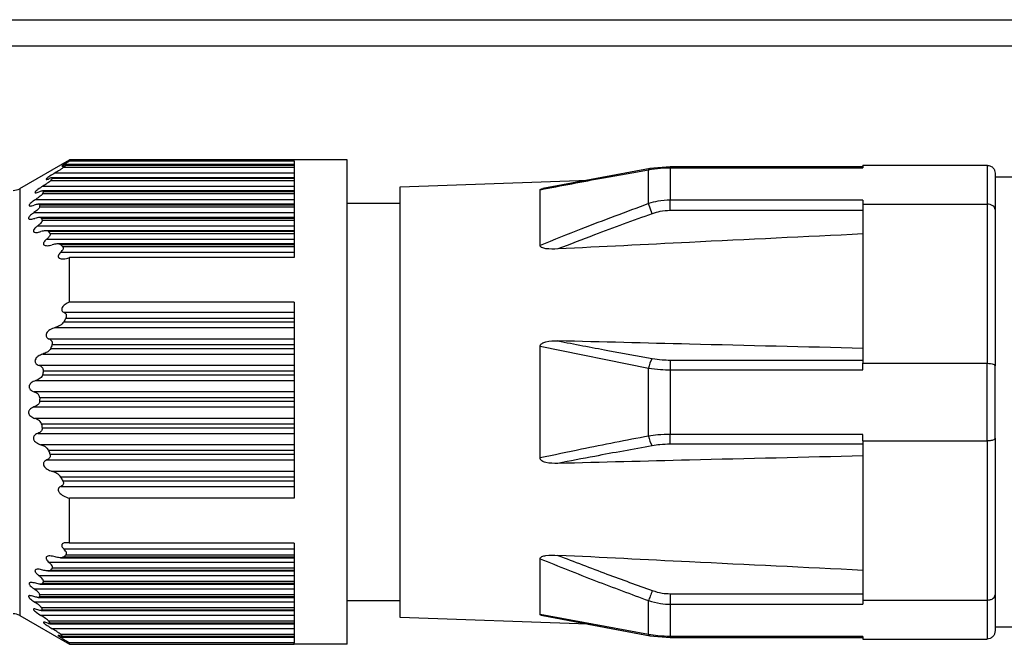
# Model space of a CAD drawing. Header units: millimetres. Extents: x -417 to 2302, y 446 to 879.
# Tile 28 of 31: x 2217 to 2254, y 625 to 648. Entities that reach past the tile are written whole.
import ezdxf

# ---------------------------------------------------------------- set-up
doc = ezdxf.new("R2010")
doc.units = ezdxf.units.MM

# ---------------------------------------------------------------- blocks, each defined once
blk = doc.blocks.new('Drawing View6')
at = {"color": 7, "linetype": 'Continuous', "lineweight": 25}
for p, q in [((-910.8, 10.448), (88.8, 10.448)), ((88.8, 9.448), (-910.8, 9.448)), ((4.116, 4.065), (6, 5.148)), ((5.782, 4.876), (14.5, 4.876)), ((14.5, 4.943), (5.862, 4.943)), ((14.5, 4.977), (5.885, 4.977)), ((14.5, 5.148), (6, 5.148)), ((6, 5.105), (6, 5.148)), ((14.5, 5.105), (6, 5.105)), ((14.5, 5.105), (14.5, 5.148)), ((16.5, 5.148), (14.5, 5.148)), ((14.5, 5.105), (14.5, 1.458)), ((16.5, -13.152), (16.5, 5.148)), ((28.717, 4.893), (27.948, 4.826)), ((36, 4.894), (28.717, 4.894)), ((28.717, 4.894), (28.717, 4.855)), ((28.717, 4.855), (36, 4.855)), ((28.717, 4.855), (28.717, 3.635)), ((36, 4.948), (36, 4.855)), ((36, 4.948), (40.7, 4.948)), ((40.7, 4.948), (40.7, 3.481)), ((14.5, 4.477), (5.341, 4.477)), ((5.454, 4.66), (14.5, 4.66)), ((27.953, 4.827), (23.903, 4.065)), ((27.899, 3.498), (27.899, 4.779)), ((41, 4.648), (41, 3.282)), ((41.7, 4.498), (41, 4.498)), ((4.991, 4.16), (14.5, 4.16)), ((5.287, 4.376), (14.5, 4.376)), ((14.5, 4.443), (5.342, 4.443)), ((18.5, 4.137), (25.607, 4.385)), ((18.5, -12.141), (18.5, 4.137)), ((4.116, 4.065), (4.116, -12.068)), ((4.978, 3.876), (14.5, 3.876)), ((14.5, 3.977), (4.982, 3.977)), ((14.5, 3.943), (5.008, 3.943)), ((23.796, 1.917), (23.796, 4.026)), ((4.721, 3.66), (14.5, 3.66)), ((14.5, 3.477), (4.818, 3.477)), ((4.87, 3.376), (14.5, 3.376)), ((14.5, 3.443), (4.872, 3.443)), ((18.5, 3.498), (16.5, 3.498)), ((28.035, 3.118), (27.899, 3.498)), ((36, 3.635), (28.717, 3.635)), ((28.717, 3.237), (28.717, 3.635)), ((36, 3.635), (36, 3.481)), ((36, 3.481), (40.7, 3.481)), ((36, 3.481), (36, -2.534)), ((40.7, 3.481), (40.7, -2.534)), ((4.656, 3.16), (14.5, 3.16)), ((36, 3.237), (28.717, 3.237)), ((41, 3.282), (41, -2.635)), ((4.797, 2.66), (14.5, 2.66)), ((14.5, 2.977), (4.862, 2.977)), ((14.5, 2.943), (4.94, 2.943)), ((4.965, 2.876), (14.5, 2.876)), ((14.5, 2.477), (5.105, 2.477)), ((14.5, 2.443), (5.209, 2.443)), ((5.26, 2.376), (14.5, 2.376)), ((5.139, 2.16), (14.5, 2.16)), ((14.5, 1.977), (5.544, 1.977)), ((14.5, 1.943), (5.669, 1.943)), ((5.744, 1.876), (14.5, 1.876)), ((5.669, 1.66), (14.5, 1.66)), ((6, -0.218), (6, 1.458)), ((14.5, 1.458), (6, 1.458)), ((14.5, -0.218), (6, -0.218)), ((14.5, -0.218), (14.5, -7.631)), ((14.5, -0.618), (5.796, -0.618)), ((5.782, -0.969), (14.5, -0.969)), ((14.5, -0.835), (5.862, -0.835)), ((5.454, -1.185), (14.5, -1.185)), ((14.5, -1.618), (5.231, -1.618)), ((14.5, -1.835), (5.342, -1.835)), ((4.991, -2.185), (14.5, -2.185)), ((5.287, -1.969), (14.5, -1.969)), ((23.796, -1.892), (27.899, -2.72)), ((23.796, -6.111), (23.796, -1.892)), ((28.717, -2.412), (28.717, -2.781)), ((28.717, -2.412), (36, -2.412)), ((36, -2.781), (36, -2.534)), ((36, -2.534), (40.7, -2.534)), ((40.7, -5.469), (40.7, -2.534)), ((14.5, -2.618), (4.85, -2.618)), ((4.978, -2.969), (14.5, -2.969)), ((14.5, -2.835), (5.008, -2.835)), ((27.899, -5.283), (27.899, -2.72)), ((28.717, -2.781), (36, -2.781)), ((28.717, -2.781), (28.717, -5.222)), ((41, -5.368), (41, -2.635)), ((4.721, -3.185), (14.5, -3.185)), ((14.5, -3.618), (4.667, -3.618)), ((4.87, -3.969), (14.5, -3.969)), ((14.5, -3.835), (4.872, -3.835)), ((4.656, -4.185), (14.5, -4.185)), ((14.5, -4.618), (4.692, -4.618)), ((14.5, -4.835), (4.94, -4.835)), ((4.797, -5.185), (14.5, -5.185)), ((4.965, -4.969), (14.5, -4.969)), ((36, -5.222), (28.717, -5.222)), ((28.717, -5.591), (28.717, -5.222)), ((36, -5.469), (36, -5.222)), ((36, -5.469), (40.7, -5.469)), ((36, -5.469), (36, -11.484)), ((40.7, -5.469), (40.7, -11.484)), ((41, -5.368), (41, -11.285)), ((14.5, -5.618), (4.921, -5.618)), ((14.5, -5.835), (5.209, -5.835)), ((36, -5.591), (28.717, -5.591)), ((5.139, -6.185), (14.5, -6.185)), ((5.26, -5.969), (14.5, -5.969)), ((14.5, -6.618), (5.346, -6.618)), ((14.5, -6.835), (5.669, -6.835)), ((5.744, -6.969), (14.5, -6.969)), ((5.669, -7.185), (14.5, -7.185)), ((6, -9.324), (6, -7.631)), ((14.5, -7.631), (6, -7.631)), ((14.5, -9.563), (5.796, -9.563)), ((14.5, -9.324), (6, -9.324)), ((14.5, -9.324), (14.5, -13.09)), ((5.653, -9.88), (14.5, -9.88)), ((5.782, -9.846), (14.5, -9.846)), ((14.5, -9.779), (5.862, -9.779)), ((23.796, -12.03), (23.796, -9.92)), ((5.178, -10.38), (14.5, -10.38)), ((14.5, -10.063), (5.231, -10.063)), ((5.287, -10.346), (14.5, -10.346)), ((14.5, -10.279), (5.342, -10.279)), ((14.5, -10.563), (4.85, -10.563)), ((14.5, -10.779), (5.008, -10.779)), ((14.5, -11.063), (4.667, -11.063)), ((4.895, -10.88), (14.5, -10.88)), ((4.978, -10.846), (14.5, -10.846)), ((4.81, -11.38), (14.5, -11.38)), ((4.87, -11.346), (14.5, -11.346)), ((14.5, -11.279), (4.872, -11.279)), ((16.5, -11.502), (18.5, -11.502)), ((27.899, -12.782), (27.899, -11.501)), ((28.717, -11.24), (36, -11.24)), ((28.717, -11.24), (28.717, -11.638)), ((36, -11.484), (40.7, -11.484)), ((36, -11.484), (36, -11.638)), ((40.7, -11.484), (40.7, -12.952)), ((41, -11.285), (41, -12.652)), ((14.5, -11.563), (4.692, -11.563)), ((4.933, -11.88), (14.5, -11.88)), ((14.5, -11.779), (4.94, -11.779)), ((4.965, -11.846), (14.5, -11.846)), ((28.717, -11.638), (36, -11.638)), ((28.717, -11.638), (28.717, -12.858)), ((4.116, -12.068), (6, -13.152)), ((14.5, -12.063), (4.921, -12.063)), ((14.5, -12.279), (5.209, -12.279)), ((25.606, -12.389), (18.5, -12.141)), ((27.899, -12.782), (23.796, -12.03)), ((23.904, -12.068), (27.953, -12.83)), ((5.252, -12.38), (14.5, -12.38)), ((5.26, -12.346), (14.5, -12.346)), ((14.5, -12.563), (5.346, -12.563)), ((25.607, -12.389), (27.953, -12.83)), ((41.7, -12.502), (41, -12.502)), ((14.5, -12.779), (5.669, -12.779)), ((5.744, -12.846), (14.5, -12.846)), ((5.762, -12.88), (14.5, -12.88)), ((27.948, -12.829), (28.717, -12.897)), ((36, -12.858), (28.717, -12.858)), ((28.717, -12.897), (28.717, -12.858)), ((28.717, -12.897), (36, -12.897)), ((36, -12.858), (36, -12.952)), ((36, -12.952), (40.7, -12.952)), ((6, -13.152), (6, -13.09)), ((14.5, -13.09), (6, -13.09)), ((6, -13.152), (14.5, -13.152)), ((14.5, -13.152), (14.5, -13.09)), ((16.5, -13.152), (14.5, -13.152))]:
    blk.add_line(p, q, dxfattribs=at)
at = {"color": 7, "linetype": 'Continuous', "lineweight": 25, "flags": 128}
blk.add_lwpolyline([(28.035, -11.121), (28.015, -11.176), (27.996, -11.231), (27.977, -11.283), (27.959, -11.334), (27.942, -11.382), (27.926, -11.426), (27.912, -11.466), (27.899, -11.501)], dxfattribs=at)
at = {"color": 7, "linetype": 'Continuous', "lineweight": 25}
for centre, radius, start, end in [((27.964, 4.76), 0.0677, 99.3836, 163.4462), ((3.866, 4.498), 0.5, 270, 299.8989), ((28.922, -2.89), 1.037, 148.7705, 170.5859), ((28.922, -5.113), 1.037, 189.4141, 211.2295), ((3.866, -12.502), 0.5, 60.1011, 90), ((27.964, -12.763), 0.0677, 196.5535, 260.6167)]:
    blk.add_arc(centre, radius, start, end, dxfattribs=at)
for points, knots in [([(5.782, 4.876), (5.763, 4.861), (5.72, 4.827), (5.607, 4.752), (5.514, 4.696), (5.454, 4.66)], [0, 0, 0, 0, 0.231212, 0.500004, 1, 1, 1, 1]), ([(6, 5.105), (5.943, 5.071), (5.862, 5.022), (5.771, 4.965), (5.732, 4.936), (5.713, 4.921), (5.705, 4.913), (5.706, 4.909), (5.716, 4.91), (5.744, 4.92), (5.777, 4.935), (5.796, 4.943)], [0, 0, 0, 0, 0.317831, 0.45481, 0.570714, 0.626552, 0.67536, 0.723812, 0.777336, 0.876184, 1, 1, 1, 1]), ([(5.862, 4.943), (5.847, 4.931), (5.82, 4.908), (5.794, 4.886), (5.782, 4.876)], [0, 0, 0, 0, 0.562421, 1, 1, 1, 1]), ([(5.862, 4.943), (5.868, 4.948), (5.88, 4.958), (5.89, 4.969), (5.892, 4.976), (5.886, 4.977), (5.873, 4.975), (5.845, 4.966), (5.816, 4.952), (5.796, 4.943)], [0, 0, 0, 0, 0.126984, 0.242895, 0.354614, 0.469775, 0.586297, 0.710881, 1, 1, 1, 1]), ([(27.899, 4.779), (28.047, 4.803), (28.315, 4.846), (28.593, 4.852), (28.717, 4.855)], [0, 0, 0, 0, 0.555274, 1, 1, 1, 1]), ([(40.7, 4.948), (40.744, 4.943), (40.833, 4.931), (40.932, 4.85), (40.99, 4.751), (40.997, 4.683), (41, 4.648)], [0, 0, 0, 0, 0.2798501, 0.5594639, 0.7798846, 1, 1, 1, 1]), ([(5.454, 4.66), (5.387, 4.619), (5.293, 4.562), (5.186, 4.49), (5.139, 4.452), (5.117, 4.43), (5.11, 4.418), (5.112, 4.411), (5.127, 4.408), (5.165, 4.417), (5.207, 4.434), (5.231, 4.443)], [0, 0, 0, 0, 0.320598, 0.451502, 0.569608, 0.621553, 0.670236, 0.71852, 0.769336, 0.871321, 1, 1, 1, 1]), ([(5.342, 4.443), (5.347, 4.448), (5.355, 4.458), (5.358, 4.469), (5.353, 4.476), (5.336, 4.478), (5.296, 4.469), (5.254, 4.452), (5.231, 4.443)], [0, 0, 0, 0, 0.115465, 0.224046, 0.333104, 0.449912, 0.699437, 1, 1, 1, 1]), ([(23.796, 4.026), (24.594, 4.178), (25.955, 4.437), (27.331, 4.679), (27.899, 4.779)], [0, 0, 0, 0, 0.586867, 1, 1, 1, 1]), ([(4.991, 4.16), (4.928, 4.12), (4.839, 4.064), (4.743, 3.989), (4.706, 3.951), (4.694, 3.929), (4.694, 3.918), (4.703, 3.911), (4.726, 3.908), (4.775, 3.917), (4.823, 3.934), (4.85, 3.943)], [0, 0, 0, 0, 0.3095707, 0.4365787, 0.5458126, 0.5937847, 0.6409808, 0.6902139, 0.7439782, 0.8567542, 1, 1, 1, 1]), ([(5.287, 4.376), (5.271, 4.361), (5.238, 4.327), (5.135, 4.25), (5.048, 4.195), (4.991, 4.16)], [0, 0, 0, 0, 0.227055, 0.494854, 1, 1, 1, 1]), ([(5.342, 4.443), (5.332, 4.431), (5.313, 4.408), (5.295, 4.386), (5.287, 4.376)], [0, 0, 0, 0, 0.562317, 1, 1, 1, 1]), ([(4.978, 3.876), (4.975, 3.87), (4.969, 3.858), (4.942, 3.826), (4.866, 3.756), (4.781, 3.699), (4.721, 3.66)], [0, 0, 0, 0, 0.091717, 0.192524, 0.430858, 1, 1, 1, 1]), ([(5.008, 3.943), (5.01, 3.948), (5.014, 3.959), (5.01, 3.969), (4.999, 3.976), (4.974, 3.978), (4.925, 3.969), (4.876, 3.952), (4.85, 3.943)], [0, 0, 0, 0, 0.104249, 0.206454, 0.313421, 0.431139, 0.690593, 1, 1, 1, 1]), ([(5.008, 3.943), (5.002, 3.931), (4.992, 3.908), (4.983, 3.886), (4.978, 3.876)], [0, 0, 0, 0, 0.561072, 1, 1, 1, 1]), ([(23.796, 4.026), (23.797, 4.029), (23.798, 4.035), (23.811, 4.044), (23.833, 4.051), (23.862, 4.059), (23.889, 4.062), (23.904, 4.064)], [0, 0, 0, 0, 0.179367, 0.356626, 0.544026, 0.752029, 1, 1, 1, 1]), ([(4.721, 3.66), (4.66, 3.619), (4.575, 3.561), (4.498, 3.489), (4.477, 3.456), (4.47, 3.438), (4.472, 3.425), (4.485, 3.413), (4.519, 3.407), (4.583, 3.416), (4.637, 3.434), (4.667, 3.443)], [0, 0, 0, 0, 0.307042, 0.430657, 0.485921, 0.537942, 0.577773, 0.620304, 0.719364, 0.84446, 1, 1, 1, 1]), ([(4.87, 3.376), (4.868, 3.367), (4.864, 3.347), (4.835, 3.308), (4.771, 3.242), (4.705, 3.195), (4.656, 3.16)], [0, 0, 0, 0, 0.146904, 0.308017, 0.489413, 1, 1, 1, 1]), ([(4.872, 3.443), (4.871, 3.451), (4.869, 3.467), (4.842, 3.477), (4.781, 3.478), (4.716, 3.458), (4.667, 3.443)], [0, 0, 0, 0, 0.147683, 0.308373, 0.489419, 1, 1, 1, 1]), ([(4.872, 3.443), (4.872, 3.431), (4.87, 3.408), (4.87, 3.386), (4.87, 3.376)], [0, 0, 0, 0, 0.560266, 1, 1, 1, 1]), ([(27.899, 3.498), (27.044, 3.182), (25.669, 2.674), (24.31, 2.125), (23.796, 1.917)], [0, 0, 0, 0, 0.621565, 1, 1, 1, 1]), ([(28.717, 3.635), (28.56, 3.627), (28.281, 3.614), (28.015, 3.533), (27.899, 3.498)], [0, 0, 0, 0, 0.564116, 1, 1, 1, 1]), ([(41, 3.282), (40.999, 3.296), (40.996, 3.324), (40.971, 3.372), (40.928, 3.415), (40.87, 3.447), (40.799, 3.473), (40.739, 3.478), (40.7, 3.481)], [0, 0, 0, 0, 0.140318, 0.269223, 0.492015, 0.624523, 0.753467, 1, 1, 1, 1]), ([(4.656, 3.16), (4.624, 3.137), (4.568, 3.098), (4.507, 3.042), (4.473, 3.003), (4.456, 2.976), (4.45, 2.953), (4.452, 2.935), (4.463, 2.923), (4.487, 2.911), (4.557, 2.906), (4.636, 2.928), (4.692, 2.943)], [0, 0, 0, 0, 0.162618, 0.28994, 0.355094, 0.407481, 0.459515, 0.511046, 0.554621, 0.603328, 0.720798, 1, 1, 1, 1]), ([(28.035, 3.118), (27.306, 2.854), (26.112, 2.422), (24.928, 1.964), (24.468, 1.786)], [0, 0, 0, 0, 0.6110237, 1, 1, 1, 1]), ([(28.717, 3.237), (28.586, 3.23), (28.353, 3.219), (28.132, 3.148), (28.035, 3.118)], [0, 0, 0, 0, 0.56346, 1, 1, 1, 1]), ([(4.797, 2.66), (4.77, 2.639), (4.721, 2.601), (4.671, 2.548), (4.646, 2.509), (4.635, 2.482), (4.633, 2.459), (4.64, 2.44), (4.656, 2.426), (4.686, 2.412), (4.771, 2.404), (4.859, 2.427), (4.921, 2.443)], [0, 0, 0, 0, 0.14378, 0.257374, 0.312767, 0.363086, 0.41077, 0.458663, 0.511564, 0.567308, 0.692908, 1, 1, 1, 1]), ([(4.94, 2.943), (4.938, 2.948), (4.932, 2.959), (4.907, 2.974), (4.834, 2.982), (4.751, 2.959), (4.692, 2.943)], [0, 0, 0, 0, 0.095207, 0.195971, 0.430437, 1, 1, 1, 1]), ([(4.965, 2.876), (4.966, 2.87), (4.969, 2.858), (4.964, 2.836), (4.952, 2.81), (4.925, 2.772), (4.874, 2.719), (4.824, 2.681), (4.797, 2.66)], [0, 0, 0, 0, 0.101041, 0.203349, 0.311717, 0.430206, 0.68207, 1, 1, 1, 1]), ([(4.94, 2.943), (4.945, 2.931), (4.952, 2.908), (4.961, 2.886), (4.965, 2.876)], [0, 0, 0, 0, 0.558428, 1, 1, 1, 1]), ([(5.209, 2.443), (5.195, 2.454), (5.164, 2.477), (5.063, 2.479), (4.977, 2.457), (4.921, 2.443)], [0, 0, 0, 0, 0.2262576, 0.4938552, 1, 1, 1, 1]), ([(5.26, 2.376), (5.265, 2.367), (5.275, 2.349), (5.268, 2.309), (5.243, 2.263), (5.199, 2.211), (5.16, 2.177), (5.139, 2.16)], [0, 0, 0, 0, 0.166445, 0.328319, 0.502383, 0.735191, 1, 1, 1, 1]), ([(5.209, 2.443), (5.219, 2.431), (5.235, 2.408), (5.253, 2.386), (5.26, 2.376)], [0, 0, 0, 0, 0.558026, 1, 1, 1, 1]), ([(36, 2.353), (33.816, 2.248), (29.972, 2.062), (26.128, 1.869), (24.468, 1.786)], [0, 0, 0, 0, 0.568192, 1, 1, 1, 1]), ([(5.139, 2.16), (5.113, 2.138), (5.068, 2.099), (5.028, 2.042), (5.014, 2.003), (5.012, 1.977), (5.018, 1.955), (5.039, 1.931), (5.084, 1.913), (5.186, 1.904), (5.28, 1.927), (5.346, 1.943)], [0, 0, 0, 0, 0.139235, 0.245422, 0.294926, 0.342114, 0.389691, 0.440297, 0.547276, 0.682165, 1, 1, 1, 1]), ([(5.669, 1.943), (5.65, 1.954), (5.609, 1.977), (5.498, 1.979), (5.406, 1.957), (5.346, 1.943)], [0, 0, 0, 0, 0.230381, 0.498978, 1, 1, 1, 1]), ([(5.669, 1.943), (5.683, 1.931), (5.708, 1.908), (5.733, 1.886), (5.744, 1.876)], [0, 0, 0, 0, 0.557513, 1, 1, 1, 1]), ([(5.669, 1.66), (5.69, 1.68), (5.728, 1.717), (5.76, 1.772), (5.77, 1.81), (5.769, 1.836), (5.761, 1.859), (5.75, 1.87), (5.744, 1.876)], [0, 0, 0, 0, 0.291619, 0.533428, 0.64911, 0.760416, 0.875022, 1, 1, 1, 1]), ([(24.468, 1.786), (24.314, 1.781), (24.106, 1.773), (23.891, 1.819), (23.832, 1.854), (23.811, 1.873), (23.798, 1.894), (23.797, 1.909), (23.796, 1.917)], [0, 0, 0, 0, 0.606982, 0.821792, 0.870893, 0.915276, 0.95737, 1, 1, 1, 1]), ([(5.669, 1.66), (5.645, 1.636), (5.612, 1.604), (5.585, 1.555), (5.574, 1.523), (5.573, 1.494), (5.58, 1.469), (5.597, 1.448), (5.629, 1.426), (5.688, 1.41), (5.813, 1.406), (5.923, 1.437), (6, 1.458)], [0, 0, 0, 0, 0.124077, 0.173723, 0.222391, 0.265216, 0.309536, 0.357783, 0.411862, 0.522916, 0.665522, 1, 1, 1, 1]), ([(6, -0.218), (5.943, -0.245), (5.862, -0.283), (5.771, -0.36), (5.732, -0.413), (5.713, -0.455), (5.705, -0.485), (5.706, -0.515), (5.716, -0.55), (5.744, -0.59), (5.777, -0.608), (5.796, -0.618)], [0, 0, 0, 0, 0.317831, 0.45481, 0.570714, 0.626552, 0.67536, 0.723812, 0.777336, 0.876184, 1, 1, 1, 1]), ([(5.862, -0.835), (5.868, -0.824), (5.88, -0.803), (5.89, -0.769), (5.892, -0.737), (5.886, -0.707), (5.873, -0.679), (5.845, -0.645), (5.816, -0.629), (5.796, -0.618)], [0, 0, 0, 0, 0.126984, 0.242895, 0.354614, 0.469775, 0.586297, 0.710881, 1, 1, 1, 1]), ([(5.782, -0.969), (5.763, -0.995), (5.72, -1.051), (5.607, -1.129), (5.514, -1.163), (5.454, -1.185)], [0, 0, 0, 0, 0.2312123, 0.500004, 1, 1, 1, 1]), ([(5.862, -0.835), (5.847, -0.86), (5.82, -0.904), (5.794, -0.949), (5.782, -0.969)], [0, 0, 0, 0, 0.562421, 1, 1, 1, 1]), ([(5.454, -1.185), (5.387, -1.209), (5.293, -1.244), (5.186, -1.325), (5.139, -1.381), (5.117, -1.43), (5.11, -1.465), (5.112, -1.499), (5.127, -1.541), (5.165, -1.586), (5.207, -1.607), (5.231, -1.618)], [0, 0, 0, 0, 0.320598, 0.451502, 0.569608, 0.621553, 0.670236, 0.71852, 0.769336, 0.871321, 1, 1, 1, 1]), ([(5.342, -1.835), (5.347, -1.824), (5.355, -1.802), (5.358, -1.768), (5.353, -1.736), (5.336, -1.695), (5.296, -1.65), (5.254, -1.629), (5.231, -1.618)], [0, 0, 0, 0, 0.115465, 0.224046, 0.333104, 0.449912, 0.699437, 1, 1, 1, 1]), ([(5.342, -1.835), (5.332, -1.86), (5.313, -1.904), (5.295, -1.949), (5.287, -1.969)], [0, 0, 0, 0, 0.562317, 1, 1, 1, 1]), ([(23.796, -1.892), (23.797, -1.881), (23.798, -1.86), (23.811, -1.83), (23.833, -1.803), (23.894, -1.753), (24.109, -1.684), (24.316, -1.686), (24.468, -1.687)], [0, 0, 0, 0, 0.043303, 0.086096, 0.131336, 0.181549, 0.399158, 1, 1, 1, 1]), ([(24.468, -1.687), (25.096, -1.808), (26.28, -2.036), (27.474, -2.251), (28.035, -2.352)], [0, 0, 0, 0, 0.53027, 1, 1, 1, 1]), ([(36, -1.97), (33.816, -1.917), (29.972, -1.824), (26.128, -1.728), (24.468, -1.687)], [0, 0, 0, 0, 0.568192, 1, 1, 1, 1]), ([(4.991, -2.185), (4.928, -2.209), (4.839, -2.242), (4.743, -2.325), (4.706, -2.383), (4.694, -2.431), (4.694, -2.465), (4.703, -2.498), (4.726, -2.54), (4.775, -2.585), (4.823, -2.606), (4.85, -2.618)], [0, 0, 0, 0, 0.309571, 0.436579, 0.545813, 0.593785, 0.640981, 0.690214, 0.743978, 0.856754, 1, 1, 1, 1]), ([(5.287, -1.969), (5.271, -1.995), (5.238, -2.052), (5.135, -2.131), (5.048, -2.164), (4.991, -2.185)], [0, 0, 0, 0, 0.2270553, 0.4948543, 1, 1, 1, 1]), ([(28.035, -2.352), (28.159, -2.371), (28.381, -2.405), (28.614, -2.41), (28.717, -2.412)], [0, 0, 0, 0, 0.555879, 1, 1, 1, 1]), ([(40.7, -2.534), (40.744, -2.536), (40.833, -2.54), (40.932, -2.567), (40.99, -2.6), (40.997, -2.623), (41, -2.635)], [0, 0, 0, 0, 0.2798501, 0.559464, 0.7798847, 1, 1, 1, 1]), ([(4.978, -2.969), (4.975, -2.98), (4.969, -3.003), (4.942, -3.049), (4.866, -3.129), (4.781, -3.162), (4.721, -3.185)], [0, 0, 0, 0, 0.091717, 0.192524, 0.430858, 1, 1, 1, 1]), ([(5.008, -2.835), (5.01, -2.824), (5.014, -2.801), (5.01, -2.768), (4.999, -2.736), (4.974, -2.695), (4.925, -2.65), (4.876, -2.629), (4.85, -2.618)], [0, 0, 0, 0, 0.104249, 0.206454, 0.313421, 0.431139, 0.690593, 1, 1, 1, 1]), ([(5.008, -2.835), (5.002, -2.86), (4.992, -2.904), (4.983, -2.949), (4.978, -2.969)], [0, 0, 0, 0, 0.561072, 1, 1, 1, 1]), ([(27.899, -2.72), (28.047, -2.74), (28.315, -2.775), (28.593, -2.779), (28.717, -2.781)], [0, 0, 0, 0, 0.555274, 1, 1, 1, 1]), ([(4.721, -3.185), (4.66, -3.209), (4.575, -3.244), (4.498, -3.326), (4.477, -3.377), (4.47, -3.412), (4.472, -3.443), (4.485, -3.484), (4.519, -3.534), (4.583, -3.584), (4.637, -3.606), (4.667, -3.618)], [0, 0, 0, 0, 0.3070425, 0.4306571, 0.4859215, 0.5379417, 0.5777728, 0.6203039, 0.7193644, 0.8444602, 1, 1, 1, 1]), ([(4.872, -3.835), (4.871, -3.818), (4.869, -3.782), (4.842, -3.733), (4.781, -3.666), (4.716, -3.638), (4.667, -3.618)], [0, 0, 0, 0, 0.147683, 0.308373, 0.489419, 1, 1, 1, 1]), ([(4.87, -3.969), (4.868, -3.986), (4.864, -4.022), (4.835, -4.07), (4.771, -4.137), (4.705, -4.165), (4.656, -4.185)], [0, 0, 0, 0, 0.1469039, 0.3080173, 0.4894131, 1, 1, 1, 1]), ([(4.872, -3.835), (4.872, -3.86), (4.87, -3.904), (4.87, -3.949), (4.87, -3.969)], [0, 0, 0, 0, 0.560266, 1, 1, 1, 1]), ([(4.656, -4.185), (4.624, -4.198), (4.568, -4.22), (4.507, -4.267), (4.473, -4.31), (4.456, -4.345), (4.45, -4.382), (4.452, -4.417), (4.463, -4.45), (4.487, -4.492), (4.557, -4.565), (4.636, -4.596), (4.692, -4.618)], [0, 0, 0, 0, 0.162618, 0.28994, 0.355094, 0.407481, 0.459515, 0.511046, 0.554621, 0.603328, 0.720798, 1, 1, 1, 1]), ([(4.94, -4.835), (4.938, -4.823), (4.932, -4.8), (4.907, -4.753), (4.834, -4.675), (4.751, -4.642), (4.692, -4.618)], [0, 0, 0, 0, 0.095207, 0.195971, 0.430437, 1, 1, 1, 1]), ([(4.94, -4.835), (4.945, -4.86), (4.952, -4.904), (4.961, -4.949), (4.965, -4.969)], [0, 0, 0, 0, 0.558428, 1, 1, 1, 1]), ([(4.797, -5.185), (4.77, -5.197), (4.721, -5.218), (4.671, -5.262), (4.646, -5.303), (4.635, -5.337), (4.633, -5.371), (4.64, -5.406), (4.656, -5.44), (4.686, -5.486), (4.771, -5.561), (4.859, -5.595), (4.921, -5.618)], [0, 0, 0, 0, 0.14378, 0.257374, 0.312767, 0.363086, 0.41077, 0.458663, 0.511564, 0.567308, 0.692908, 1, 1, 1, 1]), ([(4.965, -4.969), (4.966, -4.98), (4.969, -5.002), (4.964, -5.035), (4.952, -5.067), (4.925, -5.108), (4.874, -5.152), (4.824, -5.173), (4.797, -5.185)], [0, 0, 0, 0, 0.101041, 0.203349, 0.311717, 0.430206, 0.68207, 1, 1, 1, 1]), ([(27.899, -5.283), (27.05, -5.447), (25.675, -5.713), (24.316, -6.001), (23.796, -6.111)], [0, 0, 0, 0, 0.617629, 1, 1, 1, 1]), ([(28.717, -5.222), (28.56, -5.225), (28.281, -5.231), (28.015, -5.267), (27.899, -5.283)], [0, 0, 0, 0, 0.564116, 1, 1, 1, 1]), ([(41, -5.368), (40.999, -5.376), (40.996, -5.39), (40.971, -5.414), (40.928, -5.436), (40.87, -5.452), (40.799, -5.466), (40.739, -5.468), (40.7, -5.469)], [0, 0, 0, 0, 0.140085, 0.268911, 0.492009, 0.62452, 0.753467, 1, 1, 1, 1]), ([(5.209, -5.835), (5.195, -5.808), (5.164, -5.751), (5.063, -5.672), (4.977, -5.639), (4.921, -5.618)], [0, 0, 0, 0, 0.226258, 0.493855, 1, 1, 1, 1]), ([(5.209, -5.835), (5.219, -5.86), (5.235, -5.904), (5.253, -5.949), (5.26, -5.969)], [0, 0, 0, 0, 0.558026, 1, 1, 1, 1]), ([(28.035, -5.651), (27.309, -5.782), (26.115, -5.998), (24.931, -6.227), (24.468, -6.317)], [0, 0, 0, 0, 0.6086163, 1, 1, 1, 1]), ([(28.717, -5.591), (28.586, -5.595), (28.353, -5.6), (28.132, -5.636), (28.035, -5.651)], [0, 0, 0, 0, 0.56346, 1, 1, 1, 1]), ([(5.139, -6.185), (5.113, -6.197), (5.068, -6.219), (5.028, -6.267), (5.014, -6.31), (5.012, -6.344), (5.018, -6.378), (5.039, -6.423), (5.084, -6.478), (5.186, -6.56), (5.28, -6.594), (5.346, -6.618)], [0, 0, 0, 0, 0.139235, 0.245422, 0.294926, 0.342114, 0.389691, 0.440297, 0.547276, 0.682165, 1, 1, 1, 1]), ([(5.26, -5.969), (5.265, -5.985), (5.275, -6.018), (5.268, -6.069), (5.243, -6.116), (5.199, -6.157), (5.16, -6.175), (5.139, -6.185)], [0, 0, 0, 0, 0.166445, 0.328319, 0.502383, 0.735191, 1, 1, 1, 1]), ([(24.468, -6.317), (24.313, -6.318), (24.105, -6.319), (23.89, -6.248), (23.831, -6.199), (23.811, -6.172), (23.798, -6.142), (23.797, -6.122), (23.796, -6.111)], [0, 0, 0, 0, 0.6106099, 0.8224137, 0.8712795, 0.9154892, 0.9574618, 1, 1, 1, 1]), ([(36, -6.033), (33.816, -6.086), (29.972, -6.179), (26.128, -6.275), (24.468, -6.317)], [0, 0, 0, 0, 0.568192, 1, 1, 1, 1]), ([(5.669, -6.835), (5.65, -6.808), (5.609, -6.752), (5.498, -6.674), (5.406, -6.64), (5.346, -6.618)], [0, 0, 0, 0, 0.230381, 0.498978, 1, 1, 1, 1]), ([(5.669, -6.835), (5.683, -6.86), (5.708, -6.904), (5.733, -6.949), (5.744, -6.969)], [0, 0, 0, 0, 0.557513, 1, 1, 1, 1]), ([(5.744, -6.969), (5.75, -6.98), (5.761, -7.001), (5.769, -7.035), (5.77, -7.067), (5.76, -7.108), (5.728, -7.153), (5.69, -7.174), (5.669, -7.185)], [0, 0, 0, 0, 0.124346, 0.240053, 0.352202, 0.466351, 0.703735, 1, 1, 1, 1]), ([(5.669, -7.185), (5.645, -7.198), (5.612, -7.216), (5.585, -7.257), (5.574, -7.287), (5.573, -7.321), (5.58, -7.355), (5.597, -7.39), (5.629, -7.436), (5.688, -7.492), (5.813, -7.574), (5.923, -7.607), (6, -7.631)], [0, 0, 0, 0, 0.124077, 0.173723, 0.222391, 0.265216, 0.309536, 0.357783, 0.411862, 0.522916, 0.665522, 1, 1, 1, 1]), ([(6, -9.324), (5.943, -9.317), (5.862, -9.307), (5.771, -9.327), (5.732, -9.351), (5.713, -9.377), (5.705, -9.4), (5.706, -9.426), (5.716, -9.462), (5.744, -9.511), (5.777, -9.544), (5.796, -9.563)], [0, 0, 0, 0, 0.317831, 0.45481, 0.570714, 0.626552, 0.67536, 0.723812, 0.777336, 0.876184, 1, 1, 1, 1]), ([(5.862, -9.779), (5.868, -9.774), (5.88, -9.762), (5.89, -9.74), (5.892, -9.714), (5.886, -9.685), (5.873, -9.656), (5.845, -9.613), (5.816, -9.583), (5.796, -9.563)], [0, 0, 0, 0, 0.126984, 0.242895, 0.354614, 0.469775, 0.586297, 0.710881, 1, 1, 1, 1]), ([(5.454, -9.846), (5.387, -9.83), (5.293, -9.808), (5.186, -9.816), (5.139, -9.835), (5.117, -9.861), (5.11, -9.884), (5.112, -9.911), (5.127, -9.951), (5.165, -10.005), (5.207, -10.042), (5.231, -10.063)], [0, 0, 0, 0, 0.320598, 0.451502, 0.569608, 0.621553, 0.670236, 0.71852, 0.769336, 0.871321, 1, 1, 1, 1]), ([(5.782, -9.846), (5.763, -9.857), (5.72, -9.88), (5.607, -9.883), (5.514, -9.861), (5.454, -9.846)], [0, 0, 0, 0, 0.231212, 0.500004, 1, 1, 1, 1]), ([(5.862, -9.779), (5.847, -9.792), (5.82, -9.814), (5.794, -9.837), (5.782, -9.846)], [0, 0, 0, 0, 0.562421, 1, 1, 1, 1]), ([(23.796, -9.92), (23.797, -9.912), (23.798, -9.897), (23.811, -9.876), (23.833, -9.856), (23.894, -9.821), (24.109, -9.777), (24.316, -9.784), (24.468, -9.79)], [0, 0, 0, 0, 0.043304, 0.086098, 0.131338, 0.181551, 0.399159, 1, 1, 1, 1]), ([(23.796, -9.92), (24.494, -10.2), (25.854, -10.747), (27.229, -11.254), (27.899, -11.501)], [0, 0, 0, 0, 0.512986, 1, 1, 1, 1]), ([(36, -10.357), (33.816, -10.251), (29.972, -10.065), (26.128, -9.873), (24.468, -9.79)], [0, 0, 0, 0, 0.568192, 1, 1, 1, 1]), ([(24.468, -9.79), (25.086, -10.028), (26.27, -10.484), (27.464, -10.915), (28.035, -11.121)], [0, 0, 0, 0, 0.521817, 1, 1, 1, 1]), ([(4.991, -10.346), (4.928, -10.33), (4.839, -10.308), (4.743, -10.316), (4.706, -10.336), (4.694, -10.362), (4.694, -10.384), (4.703, -10.411), (4.726, -10.45), (4.775, -10.504), (4.823, -10.542), (4.85, -10.563)], [0, 0, 0, 0, 0.309571, 0.436579, 0.545813, 0.593785, 0.640981, 0.690214, 0.743978, 0.856754, 1, 1, 1, 1]), ([(5.287, -10.346), (5.271, -10.357), (5.238, -10.381), (5.135, -10.382), (5.048, -10.361), (4.991, -10.346)], [0, 0, 0, 0, 0.227055, 0.494854, 1, 1, 1, 1]), ([(5.342, -10.279), (5.347, -10.273), (5.355, -10.262), (5.358, -10.239), (5.353, -10.213), (5.336, -10.174), (5.296, -10.12), (5.254, -10.083), (5.231, -10.063)], [0, 0, 0, 0, 0.115465, 0.224046, 0.333104, 0.449912, 0.699437, 1, 1, 1, 1]), ([(5.342, -10.279), (5.332, -10.292), (5.313, -10.314), (5.295, -10.337), (5.287, -10.346)], [0, 0, 0, 0, 0.562317, 1, 1, 1, 1]), ([(5.008, -10.779), (5.01, -10.773), (5.014, -10.762), (5.01, -10.739), (4.999, -10.713), (4.974, -10.675), (4.925, -10.621), (4.876, -10.583), (4.85, -10.563)], [0, 0, 0, 0, 0.104249, 0.206454, 0.313421, 0.431139, 0.690593, 1, 1, 1, 1]), ([(5.008, -10.779), (5.002, -10.792), (4.992, -10.814), (4.983, -10.837), (4.978, -10.846)], [0, 0, 0, 0, 0.561072, 1, 1, 1, 1]), ([(4.721, -10.846), (4.66, -10.83), (4.575, -10.806), (4.498, -10.817), (4.477, -10.834), (4.47, -10.851), (4.472, -10.87), (4.485, -10.898), (4.519, -10.942), (4.583, -11.002), (4.637, -11.041), (4.667, -11.063)], [0, 0, 0, 0, 0.307042, 0.430657, 0.485921, 0.537942, 0.577773, 0.620304, 0.719364, 0.84446, 1, 1, 1, 1]), ([(4.872, -11.279), (4.871, -11.27), (4.869, -11.25), (4.842, -11.211), (4.781, -11.145), (4.716, -11.098), (4.667, -11.063)], [0, 0, 0, 0, 0.147683, 0.308373, 0.489419, 1, 1, 1, 1]), ([(4.978, -10.846), (4.975, -10.851), (4.969, -10.862), (4.942, -10.877), (4.866, -10.886), (4.781, -10.863), (4.721, -10.846)], [0, 0, 0, 0, 0.091717, 0.192524, 0.430858, 1, 1, 1, 1]), ([(28.035, -11.121), (28.159, -11.159), (28.381, -11.227), (28.614, -11.236), (28.717, -11.24)], [0, 0, 0, 0, 0.5558791, 1, 1, 1, 1]), ([(4.656, -11.346), (4.624, -11.337), (4.568, -11.319), (4.507, -11.311), (4.473, -11.315), (4.456, -11.323), (4.45, -11.336), (4.452, -11.354), (4.463, -11.374), (4.487, -11.405), (4.557, -11.473), (4.636, -11.526), (4.692, -11.563)], [0, 0, 0, 0, 0.162618, 0.28994, 0.355094, 0.407481, 0.459515, 0.511046, 0.554621, 0.603328, 0.720798, 1, 1, 1, 1]), ([(4.87, -11.346), (4.868, -11.354), (4.864, -11.37), (4.835, -11.38), (4.771, -11.381), (4.705, -11.361), (4.656, -11.346)], [0, 0, 0, 0, 0.146904, 0.308017, 0.489413, 1, 1, 1, 1]), ([(4.872, -11.279), (4.872, -11.292), (4.87, -11.314), (4.87, -11.337), (4.87, -11.346)], [0, 0, 0, 0, 0.560266, 1, 1, 1, 1]), ([(27.899, -11.501), (28.047, -11.545), (28.315, -11.623), (28.593, -11.633), (28.717, -11.638)], [0, 0, 0, 0, 0.555274, 1, 1, 1, 1]), ([(40.7, -11.484), (40.744, -11.48), (40.833, -11.472), (40.932, -11.418), (40.99, -11.353), (40.997, -11.308), (41, -11.285)], [0, 0, 0, 0, 0.27985, 0.559464, 0.779885, 1, 1, 1, 1]), ([(4.797, -11.846), (4.77, -11.837), (4.721, -11.82), (4.671, -11.812), (4.646, -11.814), (4.635, -11.821), (4.633, -11.832), (4.64, -11.848), (4.656, -11.868), (4.686, -11.9), (4.771, -11.967), (4.859, -12.023), (4.921, -12.063)], [0, 0, 0, 0, 0.14378, 0.257374, 0.312767, 0.363086, 0.41077, 0.458663, 0.511564, 0.567308, 0.692908, 1, 1, 1, 1]), ([(4.94, -11.779), (4.938, -11.773), (4.932, -11.761), (4.907, -11.729), (4.834, -11.658), (4.751, -11.602), (4.692, -11.563)], [0, 0, 0, 0, 0.095207, 0.195971, 0.430437, 1, 1, 1, 1]), ([(4.965, -11.846), (4.966, -11.851), (4.969, -11.862), (4.964, -11.872), (4.952, -11.879), (4.925, -11.881), (4.874, -11.873), (4.824, -11.856), (4.797, -11.846)], [0, 0, 0, 0, 0.101041, 0.203349, 0.311717, 0.430206, 0.68207, 1, 1, 1, 1]), ([(4.94, -11.779), (4.945, -11.792), (4.952, -11.814), (4.961, -11.836), (4.965, -11.846)], [0, 0, 0, 0, 0.558428, 1, 1, 1, 1]), ([(5.209, -12.279), (5.195, -12.264), (5.164, -12.23), (5.063, -12.153), (4.977, -12.098), (4.921, -12.063)], [0, 0, 0, 0, 0.226258, 0.493855, 1, 1, 1, 1]), ([(5.209, -12.279), (5.219, -12.292), (5.235, -12.314), (5.253, -12.337), (5.26, -12.346)], [0, 0, 0, 0, 0.558026, 1, 1, 1, 1]), ([(23.904, -12.067), (23.888, -12.065), (23.861, -12.062), (23.832, -12.054), (23.811, -12.047), (23.798, -12.038), (23.797, -12.033), (23.796, -12.03)], [0, 0, 0, 0, 0.262675, 0.465801, 0.649422, 0.823595, 1, 1, 1, 1]), ([(5.139, -12.346), (5.113, -12.337), (5.068, -12.319), (5.028, -12.311), (5.014, -12.315), (5.012, -12.322), (5.018, -12.335), (5.039, -12.357), (5.084, -12.393), (5.186, -12.466), (5.28, -12.523), (5.346, -12.563)], [0, 0, 0, 0, 0.139235, 0.245422, 0.294926, 0.342114, 0.389691, 0.440297, 0.547276, 0.682165, 1, 1, 1, 1]), ([(5.26, -12.346), (5.265, -12.354), (5.275, -12.369), (5.268, -12.38), (5.243, -12.381), (5.199, -12.369), (5.16, -12.354), (5.139, -12.346)], [0, 0, 0, 0, 0.166445, 0.328319, 0.502383, 0.735191, 1, 1, 1, 1]), ([(5.669, -12.779), (5.65, -12.764), (5.609, -12.73), (5.498, -12.655), (5.406, -12.599), (5.346, -12.563)], [0, 0, 0, 0, 0.2303815, 0.4989779, 1, 1, 1, 1]), ([(41, -12.652), (40.999, -12.674), (40.996, -12.715), (40.971, -12.788), (40.928, -12.853), (40.87, -12.901), (40.799, -12.941), (40.739, -12.947), (40.7, -12.952)], [0, 0, 0, 0, 0.14078, 0.269839, 0.492023, 0.624524, 0.753466, 1, 1, 1, 1]), ([(5.669, -12.846), (5.645, -12.836), (5.612, -12.822), (5.585, -12.813), (5.574, -12.812), (5.573, -12.817), (5.58, -12.826), (5.597, -12.84), (5.629, -12.864), (5.688, -12.903), (5.813, -12.982), (5.923, -13.046), (6, -13.09)], [0, 0, 0, 0, 0.124077, 0.173723, 0.222391, 0.265216, 0.309536, 0.357783, 0.411862, 0.522916, 0.665522, 1, 1, 1, 1]), ([(5.669, -12.779), (5.683, -12.792), (5.708, -12.814), (5.733, -12.836), (5.744, -12.846)], [0, 0, 0, 0, 0.557513, 1, 1, 1, 1]), ([(5.669, -12.846), (5.69, -12.856), (5.728, -12.872), (5.76, -12.881), (5.77, -12.879), (5.769, -12.872), (5.761, -12.862), (5.75, -12.852), (5.744, -12.846)], [0, 0, 0, 0, 0.291619, 0.533428, 0.64911, 0.760416, 0.875022, 1, 1, 1, 1]), ([(28.717, -12.858), (28.56, -12.854), (28.281, -12.847), (28.015, -12.802), (27.899, -12.782)], [0, 0, 0, 0, 0.564116, 1, 1, 1, 1])]:
    blk.add_open_spline(points, degree=3, knots=knots, dxfattribs=at)

msp = doc.modelspace()

# ---------------------------------------------------------------- block references
at = {"color": 7, "linetype": 'Continuous', "lineweight": 25}
msp.add_blockref('Drawing View6', (2212.721, 637.983), dxfattribs=at)

doc.saveas('drawing.dxf')
